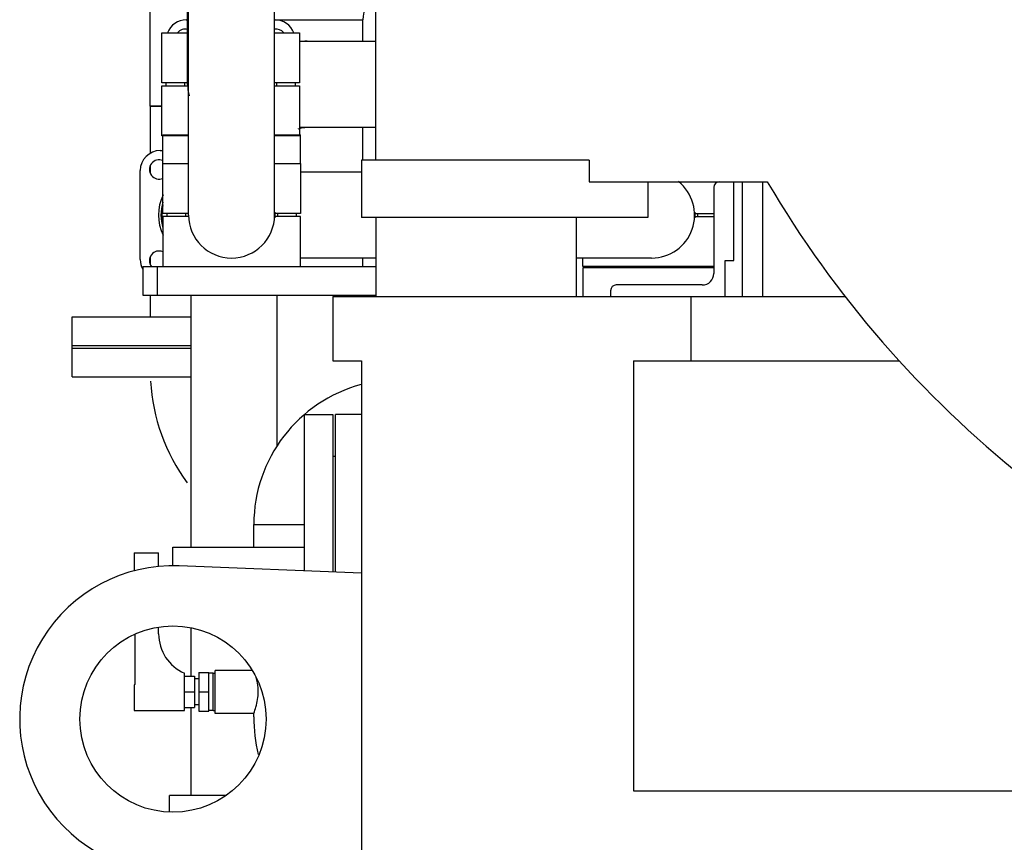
# Model space of a CAD drawing. Header units: millimetres. Extents: x 0 to 1189, y 0 to 841.
# Tile 65 of 175: x 153 to 181, y 656 to 679. Entities that reach past the tile are written whole.
import ezdxf

# ---------------------------------------------------------------- set-up
doc = ezdxf.new("R2010")
doc.units = ezdxf.units.MM
doc.header["$LTSCALE"] = 65.395
for name, color, linetype in [('25007_153200_25_ABL776', 7, 'CONTINUOUS'), ('25007_153200_25_T1_PBL847', 7, 'CONTINUOUS'), ('25007_153200_271333_ABL717', 7, 'CONTINUOUS'), ('25007_153200_27_ABL738', 7, 'CONTINUOUS'), ('25007_153200_27_T3_PBL739', 7, 'CONTINUOUS'), ('25007_153200_34_ABL866', 7, 'CONTINUOUS'), ('25007_153200_34_T1_PBL867', 7, 'CONTINUOUS'), ('25007_153200_34_T2_PBL875', 7, 'CONTINUOUS'), ('25007_153200_46_ABL805', 7, 'CONTINUOUS'), ('25007_153200_46_T1_PBL2396', 7, 'CONTINUOUS'), ('25007_153200_47_ABL729', 7, 'CONTINUOUS'), ('25007_153200_47_T1_PBL843', 7, 'CONTINUOUS'), ('25007_153200_84_ABL788', 7, 'CONTINUOUS'), ('25007_153200_84_ABL864', 7, 'CONTINUOUS'), ('25007_153200_84_T1_PBL789', 7, 'CONTINUOUS'), ('25007_153200_84_T1_PBL865', 7, 'CONTINUOUS'), ('25007_153202_22_ABL818', 7, 'CONTINUOUS'), ('25007_153202_22_T1_PBL839', 7, 'CONTINUOUS'), ('25007_153202_23_ABL812', 7, 'CONTINUOUS'), ('25007_153202_23_T1_PBL838', 7, 'CONTINUOUS'), ('25007_153202_26_ABL773', 7, 'CONTINUOUS'), ('25007_153202_26_T1_PBL809', 7, 'CONTINUOUS'), ('25007_153701_26_PBL786', 7, 'CONTINUOUS'), ('25007_153701_26_PBL830', 7, 'CONTINUOUS'), ('25007_153701_38_PBL783', 7, 'CONTINUOUS'), ('25067_000000_TLKGS_MARKETING_ABL712', 7, 'CONTINUOUS'), ('25067_030000_TLKGS_V_ABL713', 7, 'CONTINUOUS'), ('25067_100000_TLKGS_V_ABL886', 7, 'CONTINUOUS'), ('25067_111000_21_SIMPLE1_A_ABL887', 7, 'CONTINUOUS'), ('25067_111000_21_SIMPLE1_T1_A_PBL888', 7, 'CONTINUOUS'), ('6M25C_GENSET_GENERATOR_ABL733', 7, 'CONTINUOUS'), ('6M25C_GENSET_GENERATOR_T1_PBL734', 7, 'CONTINUOUS'), ('6M25C_GENSET_KPL_GRUNDRAHMEN_ABL719', 7, 'CONTINUOUS'), ('6M25C_GENSET_KPL_GRUNDRAHMEN_T1_PBL720', 7, 'CONTINUOUS'), ('6M25C_GENSET_SCHUTZHAUBE_ABL784', 7, 'CONTINUOUS'), ('6M25C_GENSET_SCHUTZHAUBE_T1_PBL785', 7, 'CONTINUOUS'), ('BOGEN-S-2D-90-60_3X2_9_PBL854', 7, 'CONTINUOUS'), ('BOGEN-S-2D-90-76_1X2_9_PBL740', 7, 'CONTINUOUS'), ('BOGEN-S-2D-90-76_1X2_9_PBL868', 7, 'CONTINUOUS'), ('BOGEN-S-3D-45-76_1X2_9_PBL2397', 7, 'CONTINUOUS'), ('D7603-A21X26-CU_PBL732', 7, 'CONTINUOUS'), ('DIN16182-BG100X63_PBL731', 7, 'CONTINUOUS'), ('E1514-FF-DN65-PN16X2_PBL775', 7, 'CONTINUOUS'), ('E1514-IBC_DN50PN40X2_PBL741', 7, 'CONTINUOUS'), ('EN1092-1-01A-DN50-PN16-61_5_PBL744', 7, 'CONTINUOUS'), ('EN1092-1-01A-DN65_PN16-77_5_PBL774', 7, 'CONTINUOUS'), ('EN1092-1-01A-DN65_PN16-77_5_PBL777', 7, 'CONTINUOUS'), ('EN1092-1-01A-DN65_PN16-77_5_PBL778', 7, 'CONTINUOUS'), ('LAUTERBACH_SP_RING_2_0185_50_PBL737', 7, 'CONTINUOUS'), ('LAUTERBACH_SP_RING_2_0185_50_PBL884', 7, 'CONTINUOUS'), ('N4011-C1-105X61_PBL813', 7, 'CONTINUOUS'), ('N4011-C1-105X61_PBL819', 7, 'CONTINUOUS'), ('N4011-C1-90X61_PBL2398', 7, 'CONTINUOUS'), ('N4011-C1-90X61_PBL730', 7, 'CONTINUOUS'), ('N4011-C1-90X61_PBL806', 7, 'CONTINUOUS'), ('N4011-C1-90X61_PBL832', 7, 'CONTINUOUS'), ('N4011-C1-90X61_PBL833', 7, 'CONTINUOUS'), ('rechts_3_VBL711', 7, 'CONTINUOUS'), ('RKD3000-60_PBL787', 7, 'CONTINUOUS'), ('RKD3000-60_PBL790', 7, 'CONTINUOUS'), ('RKD3000-60_PBL791', 7, 'CONTINUOUS'), ('RKD3000-60_PBL792', 7, 'CONTINUOUS'), ('RKD3000-60_PBL826', 7, 'CONTINUOUS'), ('RKD3000-60_PBL827', 7, 'CONTINUOUS'), ('T-STUECK-S-76_1X2_9-60_3X2_9_PBL808', 7, 'CONTINUOUS'), ('VT20CD-D16_141_1O2V3L4O_PBL723', 7, 'CONTINUOUS')]:
    doc.layers.add(name, color=color, linetype=linetype)

# ---------------------------------------------------------------- blocks, each defined once
blk = doc.blocks.new('25067_111000_21_SIMPLE1_T1_A_PBL888', base_point=(200, 673.2))
at = {"layer": '25067_111000_21_SIMPLE1_T1_A_PBL888', "color": 7, "linetype": 'Continuous'}
blk.add_line((174, 674.8), (174, 671.6), dxfattribs=at)
blk = doc.blocks.new('25067_111000_21_SIMPLE1_A_ABL887', base_point=(200, 673.2))
at = {"layer": '25067_111000_21_SIMPLE1_T1_A_PBL888'}
blk.add_blockref('25067_111000_21_SIMPLE1_T1_A_PBL888', (200, 673.2), dxfattribs=at)
blk = doc.blocks.new('25067_100000_TLKGS_V_ABL886', base_point=(200, 673.2))
at = {"layer": '25067_111000_21_SIMPLE1_A_ABL887'}
blk.add_blockref('25067_111000_21_SIMPLE1_A_ABL887', (200, 673.2), dxfattribs=at)
blk = doc.blocks.new('25067_030000_TLKGS_V_ABL713', base_point=(187.48, 729.393))
at = {"layer": '25067_100000_TLKGS_V_ABL886'}
blk.add_blockref('25067_100000_TLKGS_V_ABL886', (200, 673.2), dxfattribs=at)
blk = doc.blocks.new('25067_000000_TLKGS_MARKETING_ABL712', base_point=(187.48, 729.393))
at = {"layer": '25067_030000_TLKGS_V_ABL713'}
blk.add_blockref('25067_030000_TLKGS_V_ABL713', (187.48, 729.393), dxfattribs=at)
blk = doc.blocks.new('VT20CD-D16_141_1O2V3L4O_PBL723', base_point=(160.721, 652.9))
at = {"layer": 'VT20CD-D16_141_1O2V3L4O_PBL723', "color": 7, "linetype": 'Continuous'}
for p, q in [((159.754, 661.16), (158.72, 661.16)), ((158.72, 659.96), (158.72, 661.16)), ((159.798, 659.96), (158.72, 659.96)), ((159.798, 659.86), (159.798, 659.96)), ((162.8, 653.48), (161.32, 653.48)), ((161.32, 651.68), (161.32, 653.48)), ((159.44, 652.04), (158.64, 652.04)), ((158.64, 644.64), (158.64, 652.04)), ((159.44, 644.64), (159.44, 652.04)), ((162.8, 651.68), (161.32, 651.68)), ((162.8, 649.862), (159.44, 649.862)), ((162.8, 646.818), (159.44, 646.818)), ((159.44, 644.64), (158.64, 644.64))]:
    blk.add_line(p, q, dxfattribs=at)
for centre, radius, start, end in [((164.36, 659.86), 4.562, 180, 193.2294), ((161.32, 648.34), 3.7, 90, 120.5619), ((161.32, 648.34), 3.7, 135.6104, 135.6769), ((159.269, 650.391), 0.36, 298.5372, 61.4628), ((159.269, 646.289), 0.36, 301.1157, 58.8843), ((161.32, 648.34), 3.7, 224.3231, 224.3896), ((161.32, 648.34), 3.7, 239.4381, 293.6275)]:
    blk.add_arc(centre, radius, start, end, dxfattribs=at)
for points, knots in [([(159.921, 660.56), (159.921, 660.597), (159.916, 660.731), (159.891, 660.865), (159.865, 660.959)], [0, 0, 0, 0, 0.271498, 1, 1, 1, 1]), ([(159.798, 659.96), (159.821, 660.017), (159.888, 660.212), (159.921, 660.417), (159.921, 660.56)], [0, 0, 0, 0, 0.302467, 1, 1, 1, 1])]:
    blk.add_open_spline(points, degree=3, knots=knots, dxfattribs=at)
blk = doc.blocks.new('N4011-C1-90X61_PBL730', base_point=(158.238, 657.437))
at = {"layer": 'N4011-C1-90X61_PBL730', "color": 7, "linetype": 'Continuous'}
for p in [(159.03, 657.671), (157.446, 657.203)]:
    blk.add_line(p, (157.446, 657.671), dxfattribs=at)
blk = doc.blocks.new('25007_153200_47_T1_PBL843', base_point=(159.246, 664.651))
at = {"layer": '25007_153200_47_T1_PBL843', "color": 7, "linetype": 'Continuous'}
for p, q in [((158.046, 664.6), (158.046, 671.632)), ((160.446, 667.408), (160.446, 671.632)), ((158.046, 661), (158.046, 662.349)), ((158.046, 657.671), (158.046, 660.12))]:
    blk.add_line(p, q, dxfattribs=at)
blk = doc.blocks.new('BOGEN-S-2D-90-60_3X2_9_PBL854', base_point=(161.154, 677.499))
at = {"layer": 'BOGEN-S-2D-90-60_3X2_9_PBL854', "color": 7, "linetype": 'Continuous'}
for p, q in [((161.286, 678.726), (161.286, 678.72)), ((161.286, 676.32), (161.286, 676.314))]:
    blk.add_line(p, q, dxfattribs=at)
for radius, start, end in [(3.246, 89.9999, 91.0822), (0.834, 89.9997, 108.3948)]:
    blk.add_arc((161.286, 675.48), radius, start, end, dxfattribs=at)
blk = doc.blocks.new('25007_153200_47_ABL729', base_point=(159.366, 667.965))
at = {"layer": '25007_153200_47_T1_PBL843'}
blk.add_blockref('25007_153200_47_T1_PBL843', (159.246, 664.651), dxfattribs=at)
at = {"layer": 'BOGEN-S-2D-90-60_3X2_9_PBL854'}
blk.add_blockref('BOGEN-S-2D-90-60_3X2_9_PBL854', (161.154, 677.499), dxfattribs=at)
at = {"layer": 'N4011-C1-90X61_PBL730'}
blk.add_blockref('N4011-C1-90X61_PBL730', (158.238, 657.437), dxfattribs=at)
blk = doc.blocks.new('DIN16182-BG100X63_PBL731', base_point=(157.56, 662.23))
at = {"layer": 'DIN16182-BG100X63_PBL731', "color": 7, "linetype": 'Continuous'}
for p, q in [((156.46, 664.44), (157.14, 664.44)), ((156.46, 664.44), (156.46, 663.941)), ((157.14, 664.06), (157.14, 664.44)), ((157.14, 662.18), (157.14, 662.367)), ((156.478, 662.172), (156.478, 660.765)), ((157.86, 660.04), (157.86, 661.08)), ((157.86, 661), (158.14, 661)), ((158.14, 661), (158.14, 660.12)), ((158.26, 661.1), (158.54, 661.1)), ((158.26, 661.1), (158.26, 660.02)), ((158.54, 660.02), (158.54, 661.1)), ((158.66, 661.08), (158.54, 661.08)), ((158.66, 660.04), (158.66, 661.08)), ((156.478, 660.765), (156.46, 660.76)), ((156.46, 660.76), (156.46, 660.04)), ((158.26, 660.92), (158.14, 660.92)), ((157.86, 660.56), (158.14, 660.56)), ((158.26, 660.56), (158.54, 660.56)), ((158.26, 660.2), (158.14, 660.2)), ((156.46, 660.04), (157.86, 660.04)), ((157.86, 660.12), (158.14, 660.12)), ((158.26, 660.02), (158.54, 660.02)), ((158.66, 660.04), (158.54, 660.04))]:
    blk.add_line(p, q, dxfattribs=at)
blk.add_arc((158.34, 662.18), 1.2, 180, 246.4218, dxfattribs=at)
blk = doc.blocks.new('D7603-A21X26-CU_PBL732', base_point=(158.69, 660.56))
at = {"layer": 'D7603-A21X26-CU_PBL732', "color": 7, "linetype": 'Continuous'}
for p, q in [((158.66, 661.078), (158.72, 661.078)), ((158.66, 660.042), (158.72, 660.042))]:
    blk.add_line(p, q, dxfattribs=at)
blk = doc.blocks.new('LAUTERBACH_SP_RING_2_0185_50_PBL737', base_point=(159.37, 664.339))
at = {"layer": 'LAUTERBACH_SP_RING_2_0185_50_PBL737', "color": 7, "linetype": 'Continuous'}
for p, q in [((157.54, 664.6), (161.2, 664.6)), ((157.54, 664.077), (157.54, 664.6))]:
    blk.add_line(p, q, dxfattribs=at)
blk = doc.blocks.new('25007_153200_27_T3_PBL739', base_point=(160.499, 664.917))
at = {"layer": '25007_153200_27_T3_PBL739', "color": 7, "linetype": 'Continuous'}
for p, q in [((159.798, 665.235), (161.2, 665.235)), ((159.798, 664.6), (159.798, 665.235))]:
    blk.add_line(p, q, dxfattribs=at)
blk = doc.blocks.new('BOGEN-S-2D-90-76_1X2_9_PBL740', base_point=(161.297, 667.187))
at = {"layer": 'BOGEN-S-2D-90-76_1X2_9_PBL740', "color": 7, "linetype": 'Continuous'}
blk.add_line((159.798, 665.235), (161.2, 665.235), dxfattribs=at)
blk.add_arc((163.84, 665.235), 4.042, 104.968, 180.0001, dxfattribs=at)
blk = doc.blocks.new('25007_153200_27_ABL738', base_point=(161.297, 666.87))
at = {"layer": '25007_153200_27_T3_PBL739'}
blk.add_blockref('25007_153200_27_T3_PBL739', (160.499, 664.917), dxfattribs=at)
at = {"layer": 'BOGEN-S-2D-90-76_1X2_9_PBL740'}
blk.add_blockref('BOGEN-S-2D-90-76_1X2_9_PBL740', (161.297, 667.187), dxfattribs=at)
blk = doc.blocks.new('E1514-IBC_DN50PN40X2_PBL741', base_point=(162.04, 667.14))
at = {"layer": 'E1514-IBC_DN50PN40X2_PBL741', "color": 7, "linetype": 'Continuous'}
blk.add_line((162, 667.14), (162.08, 667.14), dxfattribs=at)
blk = doc.blocks.new('EN1092-1-01A-DN50-PN16-61_5_PBL744', base_point=(161.6, 666.102))
at = {"layer": 'EN1092-1-01A-DN50-PN16-61_5_PBL744', "color": 7, "linetype": 'Continuous'}
for p, q in [((161.2, 668.3), (162, 668.3)), ((161.2, 668.3), (161.2, 663.936)), ((162, 668.3), (162, 663.903))]:
    blk.add_line(p, q, dxfattribs=at)
blk = doc.blocks.new('EN1092-1-01A-DN65_PN16-77_5_PBL774', base_point=(158.425, 688.108))
at = {"layer": 'EN1092-1-01A-DN65_PN16-77_5_PBL774', "color": 7, "linetype": 'Continuous'}
for p, q in [((154.725, 688.508), (154.725, 687.708)), ((157.949, 688.508), (154.725, 688.508)), ((162.125, 688.508), (160.377, 688.508)), ((162.125, 688.508), (162.125, 687.708)), ((157.949, 687.708), (154.725, 687.708)), ((162.125, 687.708), (160.377, 687.708))]:
    blk.add_line(p, q, dxfattribs=at)
blk = doc.blocks.new('EN1092-1-01A-DN65_PN16-77_5_PBL778', base_point=(156.385, 670.632))
at = {"layer": 'EN1092-1-01A-DN65_PN16-77_5_PBL778', "color": 7, "linetype": 'Continuous'}
for p, q in [((154.725, 670.232), (154.725, 671.032)), ((154.725, 671.032), (158.046, 671.032)), ((154.725, 670.232), (158.046, 670.232))]:
    blk.add_line(p, q, dxfattribs=at)
blk = doc.blocks.new('T-STUECK-S-76_1X2_9-60_3X2_9_PBL808', base_point=(157.079, 673.972))
at = {"layer": 'T-STUECK-S-76_1X2_9-60_3X2_9_PBL808', "color": 7, "linetype": 'Continuous'}
for p, q in [((156.903, 676.912), (156.903, 675.595)), ((157.229, 676.912), (156.903, 676.912)), ((156.903, 675.248), (156.903, 675.042)), ((156.903, 672.703), (156.903, 672.496)), ((156.903, 671.632), (156.903, 671.032))]:
    blk.add_line(p, q, dxfattribs=at)
blk.add_arc((158.425, 673.872), 1.206, 166.1389, 193.8611, dxfattribs=at)
blk = doc.blocks.new('25007_153202_26_T1_PBL809', base_point=(157.066, 682.31))
at = {"layer": '25007_153202_26_T1_PBL809', "color": 7, "linetype": 'Continuous'}
for p, q in [((156.903, 684.291), (156.903, 687.708)), ((156.903, 680.432), (156.903, 683.491)), ((156.903, 676.912), (156.903, 680.032)), ((156.903, 676.912), (157.229, 676.912))]:
    blk.add_line(p, q, dxfattribs=at)
blk = doc.blocks.new('25007_153202_26_ABL773', base_point=(158.425, 679.37))
at = {"layer": '25007_153202_26_T1_PBL809'}
blk.add_blockref('25007_153202_26_T1_PBL809', (157.066, 682.31), dxfattribs=at)
at = {"layer": 'EN1092-1-01A-DN65_PN16-77_5_PBL774'}
blk.add_blockref('EN1092-1-01A-DN65_PN16-77_5_PBL774', (158.425, 688.108), dxfattribs=at)
at = {"layer": 'EN1092-1-01A-DN65_PN16-77_5_PBL778'}
blk.add_blockref('EN1092-1-01A-DN65_PN16-77_5_PBL778', (156.385, 670.632), dxfattribs=at)
at = {"layer": 'T-STUECK-S-76_1X2_9-60_3X2_9_PBL808'}
blk.add_blockref('T-STUECK-S-76_1X2_9-60_3X2_9_PBL808', (157.079, 673.972), dxfattribs=at)
blk = doc.blocks.new('E1514-FF-DN65-PN16X2_PBL775', base_point=(156.385, 670.192))
at = {"layer": 'E1514-FF-DN65-PN16X2_PBL775', "color": 7, "linetype": 'Continuous'}
for p, q in [((154.725, 670.152), (154.725, 670.232)), ((154.725, 670.232), (158.046, 670.232)), ((154.725, 670.152), (158.046, 670.152))]:
    blk.add_line(p, q, dxfattribs=at)
blk = doc.blocks.new('EN1092-1-01A-DN65_PN16-77_5_PBL777', base_point=(156.385, 669.752))
at = {"layer": 'EN1092-1-01A-DN65_PN16-77_5_PBL777', "color": 7, "linetype": 'Continuous'}
for p, q in [((154.725, 669.352), (154.725, 670.152)), ((154.725, 670.152), (158.046, 670.152)), ((154.725, 669.352), (158.046, 669.352))]:
    blk.add_line(p, q, dxfattribs=at)
blk = doc.blocks.new('25007_153200_25_T1_PBL847', base_point=(159.798, 652.183))
at = {"layer": '25007_153200_25_T1_PBL847', "color": 7, "linetype": 'Continuous'}
blk.add_line((159.798, 651.709), (159.798, 652.657), dxfattribs=at)
blk = doc.blocks.new('BOGEN-S-3D-45-76_1X2_9_PBL2397', base_point=(157.426, 667.818))
at = {"layer": 'BOGEN-S-3D-45-76_1X2_9_PBL2397', "color": 7, "linetype": 'Continuous'}
blk.add_arc((162.225, 669.552), 5.322, 183.3864, 216.3511, dxfattribs=at)
blk = doc.blocks.new('25007_153200_25_ABL776', base_point=(157.262, 660.93))
at = {"layer": '25007_153200_25_T1_PBL847'}
blk.add_blockref('25007_153200_25_T1_PBL847', (159.798, 652.183), dxfattribs=at)
at = {"layer": 'BOGEN-S-3D-45-76_1X2_9_PBL2397'}
blk.add_blockref('BOGEN-S-3D-45-76_1X2_9_PBL2397', (157.426, 667.818), dxfattribs=at)
at = {"layer": 'EN1092-1-01A-DN65_PN16-77_5_PBL777'}
blk.add_blockref('EN1092-1-01A-DN65_PN16-77_5_PBL777', (156.385, 669.752), dxfattribs=at)
blk = doc.blocks.new('25007_153701_38_PBL783', base_point=(159.949, 672.032))
at = {"layer": '25007_153701_38_PBL783', "color": 7, "linetype": 'Continuous'}
for p, q in [((156.697, 672.432), (163.2, 672.432)), ((156.697, 672.432), (156.697, 671.632)), ((157.097, 672.432), (157.097, 671.632)), ((156.697, 671.632), (163.2, 671.632))]:
    blk.add_line(p, q, dxfattribs=at)
blk = doc.blocks.new('25007_153701_26_PBL786', base_point=(170.8126, 672))
at = {"layer": '25007_153701_26_PBL786', "color": 7, "linetype": 'Continuous'}
for p, q in [((172.64, 672.4), (168.9852, 672.4)), ((168.9852, 672.4), (168.9852, 671.6))]:
    blk.add_line(p, q, dxfattribs=at)
blk = doc.blocks.new('RKD3000-60_PBL787', base_point=(170.813, 673.132))
at = {"layer": 'RKD3000-60_PBL787', "color": 7, "linetype": 'Continuous'}
for p, q in [((172.104, 673.832), (172.64, 673.832)), ((168.985, 672.432), (168.985, 672.672)), ((172.64, 672.432), (168.985, 672.432))]:
    blk.add_line(p, q, dxfattribs=at)
blk = doc.blocks.new('25007_153200_84_T1_PBL789', base_point=(166.376, 673.872))
at = {"layer": '25007_153200_84_T1_PBL789', "color": 7, "linetype": 'Continuous'}
for p, q in [((162.8, 675.072), (161.097, 675.072)), ((163.2, 672.672), (161.097, 672.672)), ((170.905, 672.672), (168.8, 672.672))]:
    blk.add_line(p, q, dxfattribs=at)
blk.add_arc((170.905, 673.872), 1.2, 270, 51.271, dxfattribs=at)
blk = doc.blocks.new('N4011-C1-90X61_PBL2398', base_point=(170.766, 673.174))
at = {"layer": 'N4011-C1-90X61_PBL2398', "color": 7, "linetype": 'Continuous'}
for centre, radius, start, end in [((170.905, 673.872), 1.22, 356.394, 3.606), ((170.905, 673.872), 1.289, 358.2441, 1.7559), ((169.665, 672.632), 0.56, 200.9526, 204.5111), ((169.632, 672.599), 0.27, 218.3149, 227.633), ((169.632, 672.599), 0.27, 312.367, 321.6851), ((172.178, 672.599), 0.27, 218.3149, 227.633), ((172.178, 672.599), 0.27, 312.367, 321.6851)]:
    blk.add_arc(centre, radius, start, end, dxfattribs=at)
blk = doc.blocks.new('25007_153200_84_ABL788', base_point=(166.743, 673.736))
at = {"layer": '25007_153200_84_T1_PBL789'}
blk.add_blockref('25007_153200_84_T1_PBL789', (166.376, 673.872), dxfattribs=at)
at = {"layer": 'N4011-C1-90X61_PBL2398'}
blk.add_blockref('N4011-C1-90X61_PBL2398', (170.766, 673.174), dxfattribs=at)
blk = doc.blocks.new('RKD3000-60_PBL790', base_point=(159.177, 673.132))
at = {"layer": 'RKD3000-60_PBL790', "color": 7, "linetype": 'Continuous'}
for p, q in [((157.978, 673.832), (157.257, 673.832)), ((157.257, 673.832), (157.257, 672.432)), ((161.097, 673.832), (160.376, 673.832)), ((161.097, 672.432), (161.097, 673.832))]:
    blk.add_line(p, q, dxfattribs=at)
blk = doc.blocks.new('RKD3000-60_PBL791', base_point=(159.177, 674.612))
at = {"layer": 'RKD3000-60_PBL791', "color": 7, "linetype": 'Continuous'}
for p, q in [((157.257, 673.912), (157.257, 675.312)), ((157.257, 675.312), (157.977, 675.312)), ((160.377, 675.312), (161.097, 675.312)), ((161.097, 675.312), (161.097, 673.912)), ((157.977, 673.912), (157.257, 673.912)), ((161.097, 673.912), (160.377, 673.912))]:
    blk.add_line(p, q, dxfattribs=at)
blk = doc.blocks.new('RKD3000-60_PBL792', base_point=(172.372, 673.912))
at = {"layer": 'RKD3000-60_PBL792', "color": 7, "linetype": 'Continuous'}
blk.add_line((172.104, 673.912), (172.64, 673.912), dxfattribs=at)
blk = doc.blocks.new('N4011-C1-90X61_PBL806', base_point=(157.024, 674.001))
at = {"layer": 'N4011-C1-90X61_PBL806', "color": 7, "linetype": 'Continuous'}
for p, q in [((157.185, 675.672), (157.257, 675.672)), ((156.625, 672.632), (156.625, 675.112))]:
    blk.add_line(p, q, dxfattribs=at)
for centre, radius, start, end in [((157.185, 675.112), 0.56, 90, 180), ((157.152, 675.145), 0.27, 67.1224, 292.8776), ((158.425, 673.872), 1.289, 154.1392, 205.8608), ((158.425, 673.872), 1.22, 162.7118, 197.2882), ((157.152, 672.599), 0.27, 67.1224, 218.3443), ((157.185, 672.632), 0.56, 180, 209.215)]:
    blk.add_arc(centre, radius, start, end, dxfattribs=at)
blk = doc.blocks.new('25007_153200_46_T1_PBL2396', base_point=(157.254, 673.872))
at = {"layer": '25007_153200_46_T1_PBL2396', "color": 7, "linetype": 'Continuous'}
blk.add_arc((158.425, 673.872), 1.2, 167.4821, 192.5179, dxfattribs=at)
blk = doc.blocks.new('25007_153200_46_ABL805', base_point=(157.024, 674.001))
at = {"layer": '25007_153200_46_T1_PBL2396'}
blk.add_blockref('25007_153200_46_T1_PBL2396', (157.254, 673.872), dxfattribs=at)
at = {"layer": 'N4011-C1-90X61_PBL806'}
blk.add_blockref('N4011-C1-90X61_PBL806', (157.024, 674.001), dxfattribs=at)
blk = doc.blocks.new('N4011-C1-105X61_PBL813', base_point=(159.149, 704.82))
at = {"layer": 'N4011-C1-105X61_PBL813', "color": 7, "linetype": 'Continuous'}
for p, q in [((157.049, 705.12), (157.049, 704.52)), ((157.049, 705.12), (157.257, 705.12)), ((161.097, 705.12), (161.249, 705.12)), ((161.249, 705.12), (161.249, 705.072)), ((157.049, 704.52), (157.077, 704.52))]:
    blk.add_line(p, q, dxfattribs=at)
blk = doc.blocks.new('N4011-C1-90X61_PBL832', base_point=(159.149, 678.4))
at = {"layer": 'N4011-C1-90X61_PBL832', "color": 7, "linetype": 'Continuous'}
for p, q in [((157.909, 679.32), (157.949, 679.32)), ((160.377, 679.32), (160.389, 679.32)), ((157.349, 677.48), (157.349, 677.56)), ((160.949, 677.56), (160.949, 677.48))]:
    blk.add_line(p, q, dxfattribs=at)
for centre, radius, start, end in [((157.909, 678.76), 0.56, 90, 159.0474), ((160.389, 678.76), 0.56, 20.9526, 90), ((157.876, 678.793), 0.27, 74.3396, 141.6851), ((160.422, 678.793), 0.27, 38.3149, 99.5546), ((159.149, 677.52), 1.289, 178.2441, 181.7559), ((159.149, 677.52), 1.289, 358.2441, 1.7559)]:
    blk.add_arc(centre, radius, start, end, dxfattribs=at)
blk = doc.blocks.new('25007_153202_23_T1_PBL838', base_point=(157.97, 690.838))
at = {"layer": '25007_153202_23_T1_PBL838', "color": 7, "linetype": 'Continuous'}
for p, q in [((157.949, 701.84), (157.949, 704.472)), ((157.949, 693.32), (157.949, 701.04)), ((157.949, 677.52), (157.949, 692.872))]:
    blk.add_line(p, q, dxfattribs=at)
blk.add_arc((159.149, 677.52), 1.2, 180, 195.2589, dxfattribs=at)
blk = doc.blocks.new('25007_153202_23_ABL812', base_point=(159.149, 691.162))
at = {"layer": '25007_153202_23_T1_PBL838'}
blk.add_blockref('25007_153202_23_T1_PBL838', (157.97, 690.838), dxfattribs=at)
at = {"layer": 'N4011-C1-105X61_PBL813'}
blk.add_blockref('N4011-C1-105X61_PBL813', (159.149, 704.82), dxfattribs=at)
at = {"layer": 'N4011-C1-90X61_PBL832'}
blk.add_blockref('N4011-C1-90X61_PBL832', (159.149, 678.4), dxfattribs=at)
blk = doc.blocks.new('N4011-C1-105X61_PBL819', base_point=(159.177, 704.772))
at = {"layer": 'N4011-C1-105X61_PBL819', "color": 7, "linetype": 'Continuous'}
for p, q in [((157.077, 705.072), (157.077, 704.472)), ((157.077, 705.072), (161.277, 705.072)), ((161.277, 705.072), (161.277, 704.472)), ((157.077, 704.472), (161.277, 704.472))]:
    blk.add_line(p, q, dxfattribs=at)
blk = doc.blocks.new('N4011-C1-90X61_PBL833', base_point=(159.177, 673.872))
at = {"layer": 'N4011-C1-90X61_PBL833', "color": 7, "linetype": 'Continuous'}
for p, q in [((157.377, 673.832), (157.377, 673.912)), ((160.977, 673.912), (160.977, 673.832))]:
    blk.add_line(p, q, dxfattribs=at)
for radius, start, end in [(1.289, 178.2441, 181.7559), (1.22, 356.394, 3.606), (1.289, 358.2441, 1.7559)]:
    blk.add_arc((159.177, 673.872), radius, start, end, dxfattribs=at)
blk = doc.blocks.new('25007_153202_22_T1_PBL839', base_point=(159.177, 689.172))
at = {"layer": '25007_153202_22_T1_PBL839', "color": 7, "linetype": 'Continuous'}
for p, q in [((157.977, 701.84), (157.977, 704.472)), ((160.377, 701.84), (160.377, 704.472)), ((157.977, 693.272), (157.977, 701.04)), ((160.377, 673.872), (160.377, 701.04)), ((157.977, 673.872), (157.977, 692.872))]:
    blk.add_line(p, q, dxfattribs=at)
blk.add_arc((159.177, 673.872), 1.2, 180, 360, dxfattribs=at)
blk = doc.blocks.new('25007_153202_22_ABL818', base_point=(159.177, 689.434))
at = {"layer": '25007_153202_22_T1_PBL839'}
blk.add_blockref('25007_153202_22_T1_PBL839', (159.177, 689.172), dxfattribs=at)
at = {"layer": 'N4011-C1-105X61_PBL819'}
blk.add_blockref('N4011-C1-105X61_PBL819', (159.177, 704.772), dxfattribs=at)
at = {"layer": 'N4011-C1-90X61_PBL833'}
blk.add_blockref('N4011-C1-90X61_PBL833', (159.177, 673.872), dxfattribs=at)
blk = doc.blocks.new('RKD3000-60_PBL826', base_point=(159.149, 676.78))
at = {"layer": 'RKD3000-60_PBL826', "color": 7, "linetype": 'Continuous'}
for p, q in [((157.229, 676.08), (157.229, 677.48)), ((157.229, 677.48), (157.95, 677.48)), ((160.377, 677.48), (161.069, 677.48)), ((161.069, 677.48), (161.069, 676.08)), ((157.977, 676.08), (157.229, 676.08)), ((161.069, 676.08), (160.377, 676.08))]:
    blk.add_line(p, q, dxfattribs=at)
blk = doc.blocks.new('RKD3000-60_PBL827', base_point=(159.149, 678.26))
at = {"layer": 'RKD3000-60_PBL827', "color": 7, "linetype": 'Continuous'}
for p, q in [((157.229, 677.56), (157.229, 678.96)), ((157.229, 678.96), (157.949, 678.96)), ((160.377, 678.96), (161.069, 678.96)), ((161.069, 678.96), (161.069, 677.56)), ((157.949, 677.56), (157.229, 677.56)), ((161.069, 677.56), (160.377, 677.56))]:
    blk.add_line(p, q, dxfattribs=at)
blk = doc.blocks.new('25007_153701_26_PBL830', base_point=(159.177, 675.712))
at = {"layer": '25007_153701_26_PBL830', "color": 7, "linetype": 'Continuous'}
for p, q in [((157.257, 675.312), (157.257, 676.112)), ((157.257, 676.112), (157.977, 676.112)), ((160.377, 676.112), (161.097, 676.112)), ((161.097, 675.312), (161.097, 676.112)), ((157.257, 675.312), (157.977, 675.312)), ((160.377, 675.312), (161.097, 675.312))]:
    blk.add_line(p, q, dxfattribs=at)
blk = doc.blocks.new('25007_153200_84_T1_PBL865', base_point=(162.135, 677.52))
at = {"layer": '25007_153200_84_T1_PBL865', "color": 7, "linetype": 'Continuous'}
for p, q in [((163.2, 678.72), (161.069, 678.72)), ((163.2, 676.32), (161.069, 676.32))]:
    blk.add_line(p, q, dxfattribs=at)
blk = doc.blocks.new('25007_153200_84_ABL864', base_point=(162.135, 677.52))
at = {"layer": '25007_153200_84_T1_PBL865'}
blk.add_blockref('25007_153200_84_T1_PBL865', (162.135, 677.52), dxfattribs=at)
blk = doc.blocks.new('25007_153200_34_T1_PBL867', base_point=(161.616, 675.46))
at = {"layer": '25007_153200_34_T1_PBL867', "color": 7, "linetype": 'Continuous'}
for p, q in [((160.39, 679.32), (162.842, 679.32)), ((162.842, 678.72), (162.842, 679.32)), ((162.842, 675.4), (162.842, 676.32)), ((162.842, 672.432), (162.842, 672.672)), ((162.842, 671.6), (162.842, 671.632))]:
    blk.add_line(p, q, dxfattribs=at)
blk = doc.blocks.new('BOGEN-S-2D-90-76_1X2_9_PBL868', base_point=(161.819, 681.341))
at = {"layer": 'BOGEN-S-2D-90-76_1X2_9_PBL868', "color": 7, "linetype": 'Continuous'}
for p, q in [((163.84, 683.362), (163.84, 682.665)), ((160.39, 679.32), (162.842, 679.32))]:
    blk.add_line(p, q, dxfattribs=at)
for radius, start, end in [(4.042, 89.9999, 149.0703), (0.998, 130.2325, 180.0002)]:
    blk.add_arc((163.84, 679.32), radius, start, end, dxfattribs=at)
blk = doc.blocks.new('25007_153200_34_T2_PBL875', base_point=(164.32, 683.013))
at = {"layer": '25007_153200_34_T2_PBL875', "color": 7, "linetype": 'Continuous'}
for q in [(163.84, 682.665), (164.799, 683.362)]:
    blk.add_line((163.84, 683.362), q, dxfattribs=at)
blk = doc.blocks.new('25007_153200_34_ABL866', base_point=(162.299, 677.481))
at = {"layer": '25007_153200_34_T1_PBL867'}
blk.add_blockref('25007_153200_34_T1_PBL867', (161.616, 675.46), dxfattribs=at)
at = {"layer": '25007_153200_34_T2_PBL875'}
blk.add_blockref('25007_153200_34_T2_PBL875', (164.32, 683.013), dxfattribs=at)
at = {"layer": 'BOGEN-S-2D-90-76_1X2_9_PBL868'}
blk.add_blockref('BOGEN-S-2D-90-76_1X2_9_PBL868', (161.819, 681.341), dxfattribs=at)
blk = doc.blocks.new('LAUTERBACH_SP_RING_2_0185_50_PBL884', base_point=(173.433, 673.2))
at = {"layer": 'LAUTERBACH_SP_RING_2_0185_50_PBL884', "color": 7, "linetype": 'Continuous'}
blk.add_line((173.433, 674.8), (173.433, 671.6), dxfattribs=at)
blk = doc.blocks.new('25007_153200_271333_ABL717', base_point=(194.951, 702.67))
at = {"layer": '25007_153200_25_ABL776'}
blk.add_blockref('25007_153200_25_ABL776', (157.262, 660.93), dxfattribs=at)
at = {"layer": '25007_153200_27_ABL738'}
blk.add_blockref('25007_153200_27_ABL738', (161.297, 666.87), dxfattribs=at)
at = {"layer": '25007_153200_34_ABL866'}
blk.add_blockref('25007_153200_34_ABL866', (162.299, 677.481), dxfattribs=at)
at = {"layer": '25007_153200_46_ABL805'}
blk.add_blockref('25007_153200_46_ABL805', (157.024, 674.001), dxfattribs=at)
at = {"layer": '25007_153200_47_ABL729'}
blk.add_blockref('25007_153200_47_ABL729', (159.366, 667.965), dxfattribs=at)
at = {"layer": '25007_153200_84_ABL788'}
blk.add_blockref('25007_153200_84_ABL788', (166.743, 673.736), dxfattribs=at)
at = {"layer": '25007_153200_84_ABL864'}
blk.add_blockref('25007_153200_84_ABL864', (162.135, 677.52), dxfattribs=at)
at = {"layer": '25007_153202_22_ABL818'}
blk.add_blockref('25007_153202_22_ABL818', (159.177, 689.434), dxfattribs=at)
at = {"layer": '25007_153202_23_ABL812'}
blk.add_blockref('25007_153202_23_ABL812', (159.149, 691.162), dxfattribs=at)
at = {"layer": '25007_153202_26_ABL773'}
blk.add_blockref('25007_153202_26_ABL773', (158.425, 679.37), dxfattribs=at)
at = {"layer": '25007_153701_26_PBL786'}
blk.add_blockref('25007_153701_26_PBL786', (170.813, 672), dxfattribs=at)
at = {"layer": '25007_153701_26_PBL830'}
blk.add_blockref('25007_153701_26_PBL830', (159.177, 675.712), dxfattribs=at)
at = {"layer": '25007_153701_38_PBL783'}
blk.add_blockref('25007_153701_38_PBL783', (159.949, 672.032), dxfattribs=at)
at = {"layer": 'D7603-A21X26-CU_PBL732'}
blk.add_blockref('D7603-A21X26-CU_PBL732', (158.69, 660.56), dxfattribs=at)
at = {"layer": 'DIN16182-BG100X63_PBL731'}
blk.add_blockref('DIN16182-BG100X63_PBL731', (157.56, 662.23), dxfattribs=at)
at = {"layer": 'E1514-FF-DN65-PN16X2_PBL775'}
blk.add_blockref('E1514-FF-DN65-PN16X2_PBL775', (156.385, 670.192), dxfattribs=at)
at = {"layer": 'E1514-IBC_DN50PN40X2_PBL741'}
blk.add_blockref('E1514-IBC_DN50PN40X2_PBL741', (162.04, 667.14), dxfattribs=at)
at = {"layer": 'EN1092-1-01A-DN50-PN16-61_5_PBL744'}
blk.add_blockref('EN1092-1-01A-DN50-PN16-61_5_PBL744', (161.6, 666.102), dxfattribs=at)
at = {"layer": 'LAUTERBACH_SP_RING_2_0185_50_PBL737'}
blk.add_blockref('LAUTERBACH_SP_RING_2_0185_50_PBL737', (159.37, 664.339), dxfattribs=at)
at = {"layer": 'LAUTERBACH_SP_RING_2_0185_50_PBL884'}
blk.add_blockref('LAUTERBACH_SP_RING_2_0185_50_PBL884', (173.433, 673.2), dxfattribs=at)
at = {"layer": 'RKD3000-60_PBL787'}
blk.add_blockref('RKD3000-60_PBL787', (170.813, 673.132), dxfattribs=at)
at = {"layer": 'RKD3000-60_PBL790'}
blk.add_blockref('RKD3000-60_PBL790', (159.177, 673.132), dxfattribs=at)
at = {"layer": 'RKD3000-60_PBL791'}
blk.add_blockref('RKD3000-60_PBL791', (159.177, 674.612), dxfattribs=at)
at = {"layer": 'RKD3000-60_PBL792'}
blk.add_blockref('RKD3000-60_PBL792', (172.372, 673.912), dxfattribs=at)
at = {"layer": 'RKD3000-60_PBL826'}
blk.add_blockref('RKD3000-60_PBL826', (159.149, 676.78), dxfattribs=at)
at = {"layer": 'RKD3000-60_PBL827'}
blk.add_blockref('RKD3000-60_PBL827', (159.149, 678.26), dxfattribs=at)
at = {"layer": 'VT20CD-D16_141_1O2V3L4O_PBL723'}
blk.add_blockref('VT20CD-D16_141_1O2V3L4O_PBL723', (160.721, 652.9), dxfattribs=at)
blk = doc.blocks.new('6M25C_GENSET_KPL_GRUNDRAHMEN_T1_PBL720', base_point=(200, 655.6))
at = {"layer": '6M25C_GENSET_KPL_GRUNDRAHMEN_T1_PBL720', "color": 7, "linetype": 'Continuous'}
for p, q in [((162, 671.6), (176.318, 671.6)), ((162, 671.6), (162, 669.8)), ((172, 671.6), (172, 669.8)), ((162, 669.8), (162.8, 669.8)), ((162.8, 669.8), (162.8, 640.6)), ((170.4, 669.8), (177.822, 669.8)), ((170.4, 669.8), (170.4, 657.8)), ((162.8, 668.3), (162.08, 668.3)), ((162.08, 663.9), (162.08, 668.3)), ((162.8, 663.871), (157.713, 664.077)), ((170.4, 657.8), (229.6, 657.8))]:
    blk.add_line(p, q, dxfattribs=at)
blk.add_circle((157.54, 659.8), 2.6, dxfattribs=at)
blk.add_arc((157.54, 659.8), 4.28, 87.6876, 270, dxfattribs=at)
blk = doc.blocks.new('6M25C_GENSET_KPL_GRUNDRAHMEN_ABL719', base_point=(200, 655.6))
at = {"layer": '6M25C_GENSET_KPL_GRUNDRAHMEN_T1_PBL720'}
blk.add_blockref('6M25C_GENSET_KPL_GRUNDRAHMEN_T1_PBL720', (200, 655.6), dxfattribs=at)
blk = doc.blocks.new('6M25C_GENSET_GENERATOR_T1_PBL734', base_point=(198.5, 711.68))
at = {"layer": '6M25C_GENSET_GENERATOR_T1_PBL734', "color": 7, "linetype": 'Continuous'}
for p, q in [((163.2, 675.4), (163.2, 682.2)), ((169.16, 675.4), (162.8, 675.4)), ((162.8, 675.4), (162.8, 673.8)), ((169.16, 675.4), (169.16, 674.8)), ((169.16, 674.8), (174.136, 674.8)), ((170.8, 674.8), (170.8, 673.8)), ((170.8, 673.8), (162.8, 673.8)), ((163.2, 673.8), (163.2, 671.6)), ((168.8, 673.8), (168.8, 671.6))]:
    blk.add_line(p, q, dxfattribs=at)
blk.add_arc((200, 690), 30, 210.4421, 252.4271, dxfattribs=at)
blk = doc.blocks.new('6M25C_GENSET_GENERATOR_ABL733', base_point=(198.5, 711.68))
at = {"layer": '6M25C_GENSET_GENERATOR_T1_PBL734'}
blk.add_blockref('6M25C_GENSET_GENERATOR_T1_PBL734', (198.5, 711.68), dxfattribs=at)
blk = doc.blocks.new('6M25C_GENSET_SCHUTZHAUBE_T1_PBL785', base_point=(200, 673.2))
at = {"layer": '6M25C_GENSET_SCHUTZHAUBE_T1_PBL785', "color": 7, "linetype": 'Continuous'}
for p, q in [((173.2, 672.6), (173.2, 674.8)), ((172.64, 674.64), (172.64, 672.24)), ((172.96, 672.6), (173.2, 672.6)), ((172.96, 671.6), (172.96, 672.6)), ((169.76, 671.76), (169.76, 671.6)), ((172.32, 671.92), (169.92, 671.92))]:
    blk.add_line(p, q, dxfattribs=at)
for centre, radius, start, end in [((172.8, 674.64), 0.16, 90, 180), ((172.32, 672.24), 0.32, 270, 360), ((169.92, 671.76), 0.16, 90, 180)]:
    blk.add_arc(centre, radius, start, end, dxfattribs=at)
blk = doc.blocks.new('6M25C_GENSET_SCHUTZHAUBE_ABL784', base_point=(200, 673.2))
at = {"layer": '6M25C_GENSET_SCHUTZHAUBE_T1_PBL785'}
blk.add_blockref('6M25C_GENSET_SCHUTZHAUBE_T1_PBL785', (200, 673.2), dxfattribs=at)
blk = doc.blocks.new('RECHTS_3_VBL711', base_point=(196.55, 721.188))
at = {"layer": '25007_153200_271333_ABL717'}
blk.add_blockref('25007_153200_271333_ABL717', (194.951, 702.67), dxfattribs=at)
at = {"layer": '25067_000000_TLKGS_MARKETING_ABL712'}
blk.add_blockref('25067_000000_TLKGS_MARKETING_ABL712', (187.48, 729.393), dxfattribs=at)
at = {"layer": '6M25C_GENSET_GENERATOR_ABL733'}
blk.add_blockref('6M25C_GENSET_GENERATOR_ABL733', (198.5, 711.68), dxfattribs=at)
at = {"layer": '6M25C_GENSET_KPL_GRUNDRAHMEN_ABL719'}
blk.add_blockref('6M25C_GENSET_KPL_GRUNDRAHMEN_ABL719', (200, 655.6), dxfattribs=at)
at = {"layer": '6M25C_GENSET_SCHUTZHAUBE_ABL784'}
blk.add_blockref('6M25C_GENSET_SCHUTZHAUBE_ABL784', (200, 673.2), dxfattribs=at)

msp = doc.modelspace()

# ---------------------------------------------------------------- block references
at = {"layer": 'rechts_3_VBL711'}
msp.add_blockref('RECHTS_3_VBL711', (196.55, 721.18788), dxfattribs=at)

doc.saveas('drawing.dxf')
